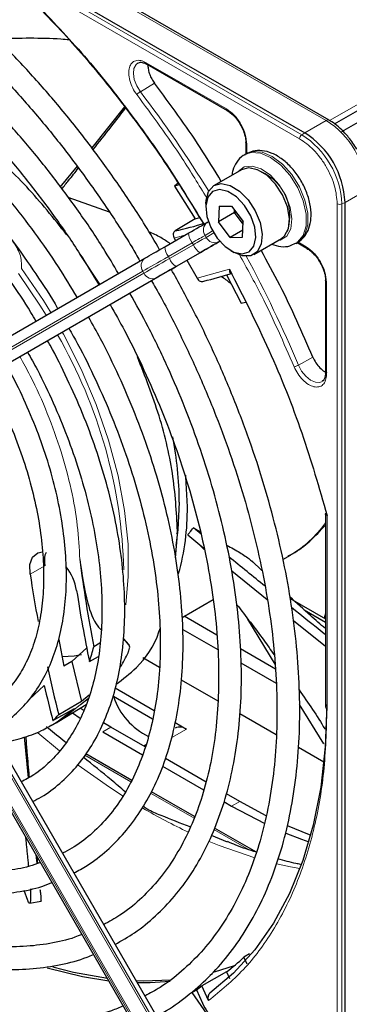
# Paper-space layout 'Blatt2' of a CAD drawing. Header units: millimetres. Extents: x 5 to 418, y 2 to 292.
# Tile 57 of 104: x 98.33 to 103.16, y 218.67 to 233.11. Entities that reach past the tile are written whole.
import ezdxf

# ---------------------------------------------------------------- set-up
doc = ezdxf.new("R2010")
doc.units = ezdxf.units.MM

psp = doc.layouts.new('Blatt2')

# ---------------------------------------------------------------- linework, layer by layer
at = {"color": 7, "linetype": 'Continuous', "lineweight": 18}
for p, q in [((102.432, 231.362), (89.457, 238.853)), ((102.464, 231.422), (89.489, 238.912)), ((98.632, 234.05), (102.821, 231.632)), ((102.871, 231.629), (104.631, 232.645)), ((100.186, 232.478), (101.36, 231.8)), ((100.307, 232.176), (100.099, 232.053)), ((102.821, 231.632), (102.507, 231.451)), ((102.507, 231.451), (102.464, 231.422)), ((101.658, 231.282), (101.658, 231.141)), ((103.097, 230.43), (103.41, 230.611)), ((103.05, 230.408), (103.097, 230.43)), ((102.982, 215.426), (102.982, 230.409)), ((103.05, 215.424), (103.05, 230.408)), ((101.158, 230.01), (101.047, 229.946)), ((100.748, 229.947), (100.595, 229.906)), ((101.047, 229.946), (101.063, 229.917)), ((101.063, 229.917), (101.175, 229.982)), ((101.263, 229.86), (101.244, 229.849)), ((102.404, 229.849), (102.526, 229.779)), ((100.86, 229.838), (100.509, 229.636)), ((100.526, 229.607), (100.876, 229.809)), ((100.876, 229.809), (100.86, 229.838)), ((100.509, 229.636), (100.526, 229.607)), ((100.973, 229.692), (100.623, 229.49)), ((100.135, 229.42), (96.139, 227.112)), ((100.152, 229.391), (100.135, 229.42)), ((100.93, 229.316), (101.404, 229.449)), ((96.156, 227.083), (100.152, 229.391)), ((100.333, 229.323), (96.337, 227.015)), ((102.825, 229.262), (102.825, 227.906)), ((102.414, 228.044), (102.625, 228.162)), ((102.833, 225.84), (102.833, 223.003)), ((100.622, 225.58), (100.645, 225.572)), ((96.337, 225.241), (100.333, 218.319)), ((100.357, 218.333), (96.36, 225.255)), ((96.139, 225.127), (100.135, 218.205)), ((100.152, 218.215), (96.156, 225.137)), ((98.7, 225.101), (98.484, 224.98)), ((98.473, 223.14), (98.692, 223.347)), ((98.598, 222.65), (98.917, 222.387)), ((99.668, 222.734), (99.551, 222.666)), ((100.776, 222.707), (100.558, 222.581)), ((99.286, 222.324), (99.961, 221.935)), ((100.25, 221.768), (100.885, 221.401)), ((101.554, 221.645), (101.436, 221.577)), ((101.176, 221.233), (101.681, 220.941))]:
    psp.add_line(p, q, dxfattribs=at)
at = {"color": 7, "linetype": 'Continuous', "lineweight": 25}
for p, q in [((89.532, 238.941), (102.507, 231.451)), ((102.863, 231.636), (98.674, 234.054)), ((105.913, 233.121), (103.044, 231.465)), ((102.944, 231.58), (105.42, 233.01)), ((100.196, 232.455), (101.37, 231.777)), ((99.867, 231.832), (99.389, 231.228)), ((101.644, 231.303), (101.644, 231.138)), ((101.65, 231.142), (101.627, 231.128)), ((99.172, 230.962), (98.921, 230.654)), ((101.581, 230.909), (101.18, 230.678)), ((101.685, 230.936), (101.581, 230.909)), ((100.655, 230.709), (100.601, 230.669)), ((100.669, 230.686), (100.601, 230.669)), ((100.601, 230.669), (100.901, 230.189)), ((99.645, 230.288), (99.044, 230.502)), ((103.097, 215.447), (103.097, 230.43)), ((101.059, 230.411), (101.059, 230.356)), ((101.253, 230.372), (101.243, 230.143)), ((101.253, 230.372), (101.435, 230.374)), ((101.435, 230.374), (101.606, 230.147)), ((101.478, 230.279), (101.48, 230.315)), ((101.478, 230.279), (101.503, 230.284)), ((100.901, 230.189), (100.61, 230.012)), ((100.901, 230.189), (100.968, 230.206)), ((101.078, 230.137), (101.097, 230.148)), ((101.478, 230.279), (101.243, 230.143)), ((101.414, 229.916), (101.243, 230.143)), ((101.605, 230.112), (101.478, 230.279)), ((101.596, 229.918), (101.606, 230.147)), ((101.601, 230.024), (101.414, 229.916)), ((100.456, 229.778), (100.807, 229.981)), ((100.595, 229.906), (100.615, 229.87)), ((101.414, 229.916), (101.596, 229.918)), ((101.763, 229.667), (102.164, 229.899)), ((101.424, 229.723), (101.471, 229.696)), ((102.377, 229.829), (102.4, 229.843)), ((102.394, 229.839), (102.537, 229.756)), ((96.17, 227.303), (100.167, 229.611)), ((99.504, 229.229), (99.218, 229.666)), ((100.628, 229.493), (100.978, 229.695)), ((100.78, 229.58), (100.93, 229.316)), ((96.36, 227.028), (100.357, 229.336)), ((101.363, 229.368), (101.577, 228.95)), ((102.81, 229.282), (102.81, 227.926)), ((101.577, 228.95), (101.639, 228.967)), ((102.809, 227.927), (102.809, 227.915)), ((102.809, 225.874), (102.809, 223.037)), ((100.615, 225.22), (100.645, 225.559)), ((100.793, 225.554), (101.031, 225.359)), ((100.877, 225.657), (100.981, 225.599)), ((100.988, 225.566), (100.877, 225.657)), ((101.035, 225.338), (100.971, 225.405)), ((100.412, 218.365), (96.415, 225.287)), ((102.186, 225.195), (102.296, 225.259)), ((96.115, 225.114), (100.112, 218.191)), ((101.878, 225.032), (101.731, 225.172)), ((101.438, 225.029), (101.957, 224.608)), ((100.71, 224.343), (101.164, 224.605)), ((102.292, 224.621), (102.809, 224.323)), ((101.218, 224.084), (100.74, 224.36)), ((102.499, 224.454), (102.809, 224.275)), ((102.809, 224.402), (102.789, 224.334)), ((102.073, 223.657), (101.673, 224.318)), ((102.342, 224.298), (102.809, 223.924)), ((100.378, 224.151), (100.387, 224.157)), ((100.719, 224.169), (101.234, 223.871)), ((98.904, 224.021), (98.977, 223.631)), ((99.508, 223.965), (99.418, 223.911)), ((99.85, 224.037), (99.931, 223.947)), ((99.933, 223.939), (99.85, 224.034)), ((99.098, 223.698), (99.317, 223.897)), ((102.079, 223.587), (101.568, 223.882)), ((99.098, 223.698), (98.977, 223.631)), ((99.098, 223.698), (99.238, 223.112)), ((99.353, 223.698), (99.488, 223.772)), ((100.134, 223.757), (100.381, 223.615)), ((101.573, 223.676), (102.087, 223.379)), ((100.699, 223.431), (101.233, 223.123)), ((99.729, 223.311), (100.302, 222.98)), ((99.238, 223.112), (98.903, 222.917)), ((98.905, 222.822), (99.306, 223.065)), ((99.222, 223.068), (99.335, 223.154)), ((99.351, 223.202), (99.238, 223.112)), ((99.708, 223.187), (100.279, 222.857)), ((102.788, 222.49), (102.431, 223.068)), ((98.819, 222.83), (99.133, 223.01)), ((99.105, 222.943), (99.219, 222.868)), ((99.277, 222.975), (99.22, 223.012)), ((101.556, 222.937), (102.089, 222.629)), ((98.804, 222.763), (98.874, 222.803)), ((98.874, 222.803), (98.905, 222.822)), ((99.668, 222.734), (99.559, 222.798)), ((100.607, 222.804), (100.776, 222.707)), ((98.804, 222.763), (98.752, 222.734)), ((99.551, 222.666), (100.133, 222.329)), ((100.17, 222.444), (99.668, 222.734)), ((98.461, 221.993), (98.404, 222.591)), ((99.012, 222.51), (98.993, 222.52)), ((99.972, 221.955), (99.3, 222.343)), ((100.179, 222.475), (100.148, 222.457)), ((102.414, 222.442), (102.787, 222.226)), ((101.062, 221.929), (100.466, 222.274)), ((100.425, 222.161), (101.026, 221.814)), ((100.894, 221.423), (100.261, 221.788)), ((101.322, 221.643), (101.436, 221.577)), ((101.554, 221.645), (101.359, 221.758)), ((101.944, 221.435), (101.554, 221.645)), ((101.436, 221.577), (101.923, 221.32)), ((101.799, 220.901), (101.185, 221.255)), ((101.375, 221.05), (101.139, 221.148)), ((98.596, 220.736), (98.586, 220.834)), ((98.451, 220.194), (98.396, 220.342)), ((98.477, 220.152), (98.648, 220.185)), ((101.698, 219.409), (101.617, 219.361)), ((101.663, 219.257), (101.617, 219.361)), ((101.474, 219.237), (101.182, 219.141)), ((101.36, 219.148), (101.002, 218.941)), ((101.123, 219.101), (101.154, 219.119)), ((101.36, 219.148), (101.405, 219.047)), ((100.854, 218.845), (100.937, 218.89)), ((100.921, 218.883), (101.008, 218.688)), ((101.098, 218.726), (101.002, 218.941)), ((100.854, 218.845), (101.074, 218.525))]:
    psp.add_line(p, q, dxfattribs=at)
at = {"color": 7, "linetype": 'Continuous', "lineweight": 18, "flags": 128}
for points in [[(100.099, 232.053), (100.046, 232.138), (100.011, 232.23), (99.997, 232.318), (100.006, 232.395), (100.036, 232.451), (100.069, 232.475)], [(101.63, 231.13), (101.72, 231.16), (101.858, 231.151), (102.007, 231.088), (102.156, 230.976), (102.292, 230.824), (102.405, 230.644), (102.486, 230.45), (102.527, 230.259), (102.526, 230.086), (102.484, 229.944), (102.402, 229.845), (102.374, 229.827)], [(102.4, 229.843), (102.425, 229.859), (102.507, 229.958), (102.55, 230.1), (102.551, 230.273), (102.509, 230.464), (102.429, 230.657), (102.316, 230.837), (102.179, 230.99), (102.03, 231.102), (101.881, 231.165), (101.744, 231.174), (101.65, 231.142)], [(102.117, 229.872), (102.149, 229.878), (102.244, 229.936), (102.302, 230.043), (102.32, 230.188), (102.294, 230.356), (102.228, 230.53), (102.128, 230.693), (102.004, 230.828), (101.87, 230.921), (101.738, 230.963), (101.622, 230.949), (101.534, 230.882)], [(101.047, 229.946), (101.029, 229.936), (101.01, 229.925), (100.988, 229.912), (100.965, 229.899), (100.94, 229.885), (100.914, 229.87), (100.887, 229.854), (100.86, 229.838)], [(100.876, 229.809), (100.904, 229.825), (100.931, 229.841), (100.957, 229.856), (100.982, 229.87), (101.005, 229.884), (101.026, 229.896), (101.046, 229.907), (101.063, 229.917)], [(100.509, 229.636), (100.454, 229.604), (100.4, 229.573), (100.348, 229.543), (100.299, 229.514), (100.253, 229.488), (100.21, 229.463), (100.17, 229.44), (100.135, 229.42)], [(100.152, 229.391), (100.187, 229.411), (100.226, 229.434), (100.269, 229.459), (100.316, 229.486), (100.365, 229.514), (100.417, 229.544), (100.471, 229.575), (100.526, 229.607)], [(98.789, 228.816), (98.682, 228.99), (98.36, 229.461)], [(98.315, 229.387), (98.629, 228.922), (98.719, 228.775)], [(99.885, 224.526), (99.923, 224.946), (99.919, 225.418), (99.868, 225.911), (99.773, 226.422), (99.633, 226.942), (99.452, 227.466), (99.231, 227.986), (98.973, 228.496), (98.956, 228.527)], [(102.764, 227.805), (102.728, 227.79), (102.663, 227.792), (102.593, 227.822), (102.523, 227.879), (102.461, 227.955), (102.414, 228.044)], [(98.905, 222.822), (98.97, 222.863), (99.222, 223.068)], [(99.133, 223.01), (98.883, 222.811), (98.804, 222.763)], [(99.19, 222.178), (99.645, 221.855), (99.846, 221.725)], [(101.106, 221.06), (101.253, 221), (101.778, 220.817)], [(102.093, 220.732), (102.298, 220.687), (102.436, 220.661)]]:
    psp.add_lwpolyline(points, dxfattribs=at)
at = {"color": 7, "linetype": 'Continuous', "lineweight": 25, "flags": 128}
for points in [[(102.863, 231.636), (102.863, 231.636), (102.864, 231.635)], [(102.164, 229.899), (102.212, 229.937), (102.27, 230.046), (102.284, 230.194), (102.254, 230.364), (102.182, 230.539), (102.077, 230.699), (101.95, 230.827), (101.814, 230.909), (101.685, 230.936)], [(101.059, 230.411), (101.061, 230.46), (101.098, 230.59), (101.175, 230.675), (101.284, 230.705)], [(101.258, 230.617), (101.157, 230.587), (101.088, 230.504), (101.06, 230.378), (101.075, 230.223), (101.133, 230.059), (101.226, 229.906), (101.342, 229.781), (101.469, 229.701), (101.59, 229.674), (101.692, 229.703), (101.761, 229.786), (101.789, 229.913), (101.774, 230.067), (101.716, 230.231), (101.623, 230.384), (101.506, 230.509), (101.38, 230.59), (101.258, 230.617)], [(101.284, 230.705), (101.414, 230.677), (101.549, 230.595), (101.677, 230.467), (101.782, 230.307), (101.853, 230.133), (101.883, 229.962), (101.869, 229.815), (101.811, 229.706), (101.717, 229.648), (101.596, 229.646), (101.471, 229.696)], [(100.807, 229.981), (100.847, 230.004), (100.886, 230.027), (100.923, 230.048), (100.959, 230.069), (100.993, 230.088), (101.024, 230.106), (101.052, 230.123), (101.078, 230.137)], [(101.244, 229.849), (101.219, 229.834), (101.191, 229.818), (101.16, 229.8), (101.126, 229.78), (101.09, 229.76), (101.053, 229.738), (101.014, 229.715), (100.973, 229.692)], [(100.978, 229.695), (101.021, 229.72), (101.063, 229.744), (101.103, 229.767), (101.141, 229.789), (101.177, 229.81), (101.211, 229.829), (101.241, 229.847), (101.268, 229.862)], [(100.167, 229.611), (100.194, 229.627), (100.224, 229.644), (100.257, 229.664), (100.293, 229.684), (100.331, 229.706), (100.372, 229.73), (100.413, 229.754), (100.456, 229.778)], [(100.623, 229.49), (100.58, 229.465), (100.538, 229.441), (100.498, 229.418), (100.46, 229.396), (100.424, 229.375), (100.391, 229.356), (100.36, 229.338), (100.333, 229.323)], [(100.357, 229.336), (100.382, 229.351), (100.41, 229.367), (100.442, 229.385), (100.475, 229.405), (100.511, 229.425), (100.549, 229.447), (100.588, 229.469), (100.628, 229.493)], [(100.788, 225.967), (100.767, 226.405), (100.765, 226.43)], [(100.67, 226.035), (100.649, 225.628), (100.617, 225.398)], [(98.484, 224.98), (98.483, 225.12), (98.522, 225.229), (98.598, 225.293), (98.665, 225.307)], [(99.931, 223.947), (99.931, 223.946), (99.931, 223.945), (99.931, 223.944), (99.932, 223.943), (99.932, 223.942), (99.932, 223.941), (99.932, 223.94), (99.933, 223.939)], [(99.238, 223.793), (99.131, 223.777), (98.956, 223.764)], [(102.828, 223.068), (102.806, 222.448), (102.74, 221.856), (102.631, 221.299), (102.478, 220.778), (102.284, 220.297), (102.049, 219.86), (101.775, 219.468), (101.464, 219.126), (101.117, 218.835)], [(102.593, 221.152), (102.577, 221.158), (102.256, 221.289)], [(102.228, 221.182), (102.459, 221.09), (102.565, 221.052)], [(99.638, 219.012), (99.251, 219.072), (98.734, 219.199)], [(99.617, 219.047), (99.12, 219.136), (98.818, 219.214)], [(100.545, 219.026), (100.147, 219.01), (100.037, 219.013)], [(100.537, 219.003), (100.242, 218.984), (100.054, 218.984)]]:
    psp.add_lwpolyline(points, dxfattribs=at)
at = {"color": 7, "linetype": 'Continuous', "lineweight": 18}
for centre, radius, start, end in [((85.439, 220.93), 18.402, 31.6747, 37.1862), ((102.845, 231.598), 0.0419, 65.6929, 125.6176), ((102.131, 230.553), 1.281, 2.6055, 57.3945), ((102.51, 231.359), 0.0777, 125.6892, 177.1989), ((101.779, 230.35), 1.272, 2.6055, 57.3945), ((101.565, 230.226), 0.724, 342.0912, 77.9035), ((103.018, 230.478), 0.0777, 242.8052, 294.3071), ((101.16, 230.026), 0.138, 126.3512, 215.1851), ((101.05, 229.99), 0.244, 182.2032, 218.6037), ((101.189, 229.975), 0.138, 204.8163, 293.6431), ((100.7, 229.788), 0.244, 182.2032, 218.6037), ((101.103, 229.898), 0.244, 201.4008, 237.7898), ((100.249, 229.5), 0.138, 126.3512, 215.1851), ((100.753, 229.696), 0.244, 201.4008, 237.7898), ((85.451, 220.908), 18.403, 22.8139, 28.326), ((100.278, 229.449), 0.138, 204.8163, 293.6431), ((92.579, 224.851), 7.28, 1.4856, 29.9612), ((101.467, 226.678), 1.644, 300.2902, 324.7213), ((102.849, 223.041), 0.0404, 184.4337, 246.8865), ((104.471, 228.94), 8.57, 239.5948, 244.6611)]:
    psp.add_arc(centre, radius, start, end, dxfattribs=at)
at = {"color": 7, "linetype": 'Continuous', "lineweight": 25}
for centre, radius, start, end in [((101.817, 230.372), 1.281, 2.6055, 57.3945), ((99.386, 235.55), 5.672, 282.4627, 286.9624), ((99.666, 235.056), 5.938, 283.2527, 287.311), ((95.534, 225.997), 5.136, 0.4223, 11.1611), ((97.327, 225.923), 3.461, 344.301, 0.7201), ((98.374, 224.599), 0.804, 9.9041, 37.4486), ((118.17, 227.562), 19.105, 187.1164, 191.0187), ((119.107, 228.118), 20.86, 188.6514, 190.5945), ((118.853, 227.737), 19.914, 188.6632, 191.704), ((96.556, 224.667), 2.96, 340.8859, 345.2002), ((97.835, 224.809), 2.305, 328.7672, 334.9752), ((121.119, 228.525), 22.913, 192.3659, 194.1682), ((121.534, 228.675), 23.456, 193.1298, 194.4307), ((99.208, 222.994), 0.536, 20.4168, 21.2065), ((100.637, 223.479), 0.974, 197.882, 244.4873), ((97.551, 224.148), 1.828, 313.8833, 317.6706), ((100.678, 222.569), 0.168, 54.5328, 114.1568), ((99.414, 221.766), 3.262, 306.6109, 312.4842), ((99.097, 221.515), 3.202, 304.724, 306.5029)]:
    psp.add_arc(centre, radius, start, end, dxfattribs=at)
for points, knots in [([(100.544, 237.164), (100.798, 236.988), (101.308, 236.633), (102.059, 235.987), (102.789, 235.264), (103.485, 234.468), (104.14, 233.616), (104.533, 233.009), (104.729, 232.707)], [0, 0, 0, 0, 0.16549, 0.332238, 0.5, 0.66775, 0.834504, 1, 1, 1, 1]), ([(100.382, 229.736), (100.312, 229.855), (100.123, 230.178), (99.786, 230.686), (99.376, 231.256), (98.945, 231.801), (98.495, 232.319), (98.03, 232.807), (97.552, 233.261), (97.062, 233.681), (96.565, 234.062), (96.062, 234.404), (95.557, 234.703), (95.051, 234.959), (94.548, 235.169), (94.05, 235.333), (93.561, 235.45), (93.083, 235.518), (92.618, 235.536), (92.171, 235.506), (91.743, 235.428), (91.338, 235.299), (91.022, 235.162), (90.851, 235.052), (90.797, 235.018)], [0, 0, 0, 0, 0.0278357, 0.0754043, 0.1229765, 0.1705551, 0.2181426, 0.2657419, 0.3133555, 0.3609855, 0.4086337, 0.4563008, 0.5039862, 0.5516866, 0.5993949, 0.6470941, 0.6947631, 0.7423727, 0.7898868, 0.8372681, 0.8844871, 0.931535, 0.9784341, 1, 1, 1, 1]), ([(90.964, 234.729), (91.011, 234.76), (91.169, 234.863), (91.464, 234.99), (91.847, 235.11), (92.254, 235.18), (92.679, 235.203), (93.122, 235.178), (93.578, 235.106), (94.046, 234.987), (94.524, 234.821), (95.007, 234.611), (95.495, 234.355), (95.984, 234.057), (96.471, 233.717), (96.954, 233.338), (97.429, 232.921), (97.895, 232.469), (98.347, 231.985), (98.784, 231.471), (99.203, 230.93), (99.601, 230.364), (99.898, 229.909), (100.054, 229.639), (100.094, 229.569)], [0, 0, 0, 0, 0.02099, 0.069851, 0.118688, 0.167389, 0.215899, 0.264215, 0.312366, 0.360395, 0.408346, 0.456251, 0.504137, 0.552018, 0.599903, 0.6478, 0.695711, 0.743637, 0.791578, 0.839533, 0.887498, 0.935471, 0.983451, 1, 1, 1, 1]), ([(99.778, 229.387), (99.706, 229.51), (99.521, 229.822), (99.195, 230.305), (98.807, 230.832), (98.398, 231.334), (97.972, 231.808), (97.531, 232.25), (97.078, 232.658), (96.616, 233.029), (96.147, 233.36), (95.674, 233.651), (95.2, 233.898), (94.729, 234.1), (94.263, 234.255), (93.805, 234.363), (93.358, 234.422), (92.925, 234.432), (92.51, 234.392), (92.114, 234.305), (91.745, 234.165), (91.506, 234.053), (91.399, 233.977), (91.398, 233.977)], [0, 0, 0, 0, 0.032875, 0.083822, 0.134775, 0.185738, 0.236713, 0.287705, 0.338718, 0.389753, 0.440814, 0.491899, 0.543005, 0.594125, 0.645237, 0.696311, 0.747305, 0.798171, 0.848856, 0.899324, 0.949573, 0.99965, 1, 1, 1, 1]), ([(91.568, 233.682), (91.624, 233.719), (91.784, 233.821), (92.075, 233.94), (92.436, 234.041), (92.82, 234.092), (93.222, 234.096), (93.64, 234.052), (94.071, 233.962), (94.512, 233.824), (94.961, 233.641), (95.414, 233.414), (95.87, 233.143), (96.324, 232.83), (96.774, 232.478), (97.216, 232.088), (97.649, 231.664), (98.068, 231.207), (98.471, 230.721), (98.855, 230.209), (99.198, 229.708), (99.4, 229.372), (99.491, 229.221)], [0, 0, 0, 0, 0.02882, 0.081368, 0.133858, 0.186143, 0.238166, 0.289941, 0.341521, 0.392971, 0.444344, 0.49568, 0.547008, 0.598338, 0.649681, 0.701044, 0.752426, 0.803828, 0.855246, 0.906678, 0.95812, 1, 1, 1, 1]), ([(98.421, 233.498), (98.665, 233.245), (99.156, 232.738), (99.846, 231.889), (100.477, 231.017), (100.847, 230.409), (101.023, 230.121)], [0, 0, 0, 0, 0.255028, 0.511552, 0.768077, 1, 1, 1, 1]), ([(98.438, 233.47), (98.676, 233.223), (99.154, 232.73), (99.826, 231.906), (100.46, 231.035), (100.84, 230.417), (101.029, 230.108)], [0, 0, 0, 0, 0.25, 0.5, 0.75, 1, 1, 1, 1]), ([(99.175, 229.039), (99.085, 229.189), (98.888, 229.513), (98.556, 229.989), (98.188, 230.466), (97.801, 230.917), (97.398, 231.337), (96.982, 231.724), (96.555, 232.075), (96.122, 232.387), (95.684, 232.658), (95.246, 232.886), (94.809, 233.068), (94.378, 233.203), (93.955, 233.291), (93.545, 233.329), (93.15, 233.317), (92.773, 233.258), (92.42, 233.146), (92.164, 233.034), (92.034, 232.945), (92.005, 232.925)], [0, 0, 0, 0, 0.047335, 0.102503, 0.157679, 0.212871, 0.268083, 0.323322, 0.378591, 0.433894, 0.489232, 0.544601, 0.599988, 0.65536, 0.710671, 0.765857, 0.820841, 0.875554, 0.929964, 0.984107, 1, 1, 1, 1]), ([(92.171, 232.638), (92.251, 232.686), (92.428, 232.792), (92.731, 232.901), (93.073, 232.973), (93.435, 232.997), (93.814, 232.973), (94.207, 232.902), (94.611, 232.784), (95.023, 232.621), (95.44, 232.413), (95.859, 232.161), (96.276, 231.869), (96.689, 231.537), (97.094, 231.168), (97.488, 230.765), (97.867, 230.331), (98.23, 229.87), (98.57, 229.383), (98.79, 229.049), (98.888, 228.874), (98.888, 228.873)], [0, 0, 0, 0, 0.047732, 0.104951, 0.162001, 0.218715, 0.275061, 0.331102, 0.386935, 0.442647, 0.498302, 0.553942, 0.609585, 0.665249, 0.720938, 0.776655, 0.832397, 0.88816, 0.943939, 0.999729, 1, 1, 1, 1]), ([(99.058, 232.811), (99.017, 232.814), (98.825, 232.833), (98.481, 232.837), (98.171, 232.834), (98.016, 232.819), (98.01, 232.818)], [0, 0, 0, 0, 0.1139989, 0.5453235, 0.9831017, 1, 1, 1, 1]), ([(100.07, 232.472), (100.076, 232.476), (100.093, 232.487), (100.136, 232.482), (100.184, 232.464), (100.211, 232.445), (100.218, 232.439)], [0, 0, 0, 0, 0.190435, 0.569384, 0.881277, 1, 1, 1, 1]), ([(100.186, 232.478), (100.186, 232.473), (100.187, 232.463), (100.192, 232.456), (100.196, 232.455), (100.196, 232.455)], [0, 0, 0, 0, 0.483449, 0.966898, 1, 1, 1, 1]), ([(98.57, 228.689), (98.546, 228.732), (98.429, 228.936), (98.193, 229.284), (97.866, 229.728), (97.517, 230.145), (97.152, 230.533), (96.773, 230.888), (96.383, 231.207), (95.987, 231.487), (95.587, 231.726), (95.186, 231.92), (94.788, 232.068), (94.397, 232.169), (94.017, 232.22), (93.65, 232.222), (93.302, 232.175), (92.977, 232.076), (92.745, 231.976), (92.632, 231.895), (92.609, 231.879)], [0, 0, 0, 0, 0.015977, 0.076619, 0.137271, 0.197942, 0.258641, 0.319377, 0.380158, 0.440989, 0.501871, 0.562796, 0.623736, 0.68463, 0.74539, 0.805902, 0.866048, 0.925763, 0.985086, 1, 1, 1, 1]), ([(101.284, 230.738), (101.183, 230.904), (100.881, 231.404), (100.537, 231.867), (100.307, 232.176)], [0, 0, 0, 0, 0.333109, 1, 1, 1, 1]), ([(99.024, 229.952), (98.831, 230.195), (98.436, 230.692), (97.766, 231.296), (97.192, 231.717), (96.854, 231.862), (96.75, 231.908)], [0, 0, 0, 0, 0.27983, 0.573837, 0.867844, 1, 1, 1, 1]), ([(99.407, 231.204), (99.495, 231.314), (99.655, 231.515), (99.812, 231.72), (99.882, 231.812)], [0, 0, 0, 0, 0.551952, 1, 1, 1, 1]), ([(101.37, 231.777), (101.373, 231.776), (101.38, 231.773), (101.389, 231.777), (101.393, 231.778)], [0, 0, 0, 0, 0.482293, 1, 1, 1, 1]), ([(101.373, 231.775), (101.389, 231.764), (101.424, 231.742), (101.48, 231.689), (101.527, 231.631), (101.554, 231.587), (101.563, 231.572)], [0, 0, 0, 0, 0.244303, 0.500854, 0.825035, 1, 1, 1, 1]), ([(103.268, 231.21), (103.23, 231.269), (103.177, 231.353), (103.085, 231.459), (103.003, 231.538), (102.924, 231.601), (102.876, 231.626), (102.862, 231.633)], [0, 0, 0, 0, 0.335683, 0.470249, 0.69001, 0.912206, 1, 1, 1, 1]), ([(101.563, 231.572), (101.584, 231.53), (101.614, 231.471), (101.636, 231.386), (101.645, 231.334), (101.643, 231.304), (101.642, 231.295)], [0, 0, 0, 0, 0.440805, 0.613959, 0.88685, 1, 1, 1, 1]), ([(101.644, 231.303), (101.644, 231.306), (101.645, 231.313), (101.653, 231.319), (101.657, 231.322)], [0, 0, 0, 0, 0.482332, 1, 1, 1, 1]), ([(102.396, 229.846), (102.407, 229.85), (102.46, 229.873), (102.527, 229.956), (102.586, 230.083), (102.606, 230.236), (102.589, 230.41), (102.533, 230.594), (102.442, 230.773), (102.324, 230.934), (102.183, 231.065), (102.034, 231.154), (101.887, 231.194), (101.754, 231.191), (101.683, 231.154), (101.651, 231.138)], [0, 0, 0, 0, 0.020926, 0.097604, 0.173528, 0.254016, 0.339975, 0.427864, 0.515563, 0.603442, 0.692189, 0.782724, 0.863809, 0.939448, 1, 1, 1, 1]), ([(101.633, 231.127), (101.624, 231.123), (101.573, 231.103), (101.507, 231.023), (101.452, 230.923), (101.444, 230.852), (101.441, 230.828)], [0, 0, 0, 0, 0.077899, 0.451637, 0.81994, 1, 1, 1, 1]), ([(98.951, 230.629), (98.983, 230.669), (99.065, 230.77), (99.146, 230.873), (99.194, 230.934)], [0, 0, 0, 0, 0.402502, 1, 1, 1, 1]), ([(100.536, 229.824), (100.491, 229.855), (100.395, 229.92), (100.284, 229.972), (100.225, 230)], [0, 0, 0, 0, 0.462677, 1, 1, 1, 1]), ([(100.61, 230.012), (100.603, 230.007), (100.589, 229.995), (100.58, 229.967), (100.581, 229.936), (100.591, 229.916), (100.595, 229.906)], [0, 0, 0, 0, 0.2437013, 0.4950292, 0.7494664, 1, 1, 1, 1]), ([(102.625, 228.162), (102.472, 228.515), (102.243, 229.045), (101.961, 229.557), (101.868, 229.727)], [0, 0, 0, 0, 0.666792, 1, 1, 1, 1]), ([(102.02, 229.815), (102.065, 229.802), (102.155, 229.774), (102.278, 229.781), (102.343, 229.816), (102.37, 229.831)], [0, 0, 0, 0, 0.375834, 0.748477, 1, 1, 1, 1]), ([(102.537, 229.756), (102.54, 229.755), (102.547, 229.752), (102.555, 229.756), (102.56, 229.758)], [0, 0, 0, 0, 0.482292, 1, 1, 1, 1]), ([(102.539, 229.754), (102.556, 229.743), (102.591, 229.721), (102.647, 229.668), (102.694, 229.61), (102.72, 229.567), (102.73, 229.551)], [0, 0, 0, 0, 0.244302, 0.500853, 0.825035, 1, 1, 1, 1]), ([(100.333, 218.501), (100.351, 218.51), (100.496, 218.579), (100.741, 218.753), (101.063, 219.022), (101.353, 219.338), (101.612, 219.695), (101.837, 220.09), (102.029, 220.523), (102.185, 220.992), (102.304, 221.492), (102.386, 222.022), (102.431, 222.579), (102.438, 223.158), (102.407, 223.758), (102.339, 224.374), (102.234, 225.004), (102.092, 225.643), (101.915, 226.289), (101.703, 226.937), (101.458, 227.584), (101.181, 228.227), (100.881, 228.851), (100.659, 229.253), (100.552, 229.449)], [0, 0, 0, 0, 0.007022, 0.053817, 0.1006, 0.147436, 0.194392, 0.241503, 0.288773, 0.336184, 0.383702, 0.431293, 0.478928, 0.526583, 0.57424, 0.62189, 0.669527, 0.71715, 0.764759, 0.812355, 0.859941, 0.907518, 0.955089, 1, 1, 1, 1]), ([(101.404, 229.449), (101.404, 229.439), (101.403, 229.422), (101.41, 229.403), (101.418, 229.391), (101.428, 229.389), (101.432, 229.388)], [0, 0, 0, 0, 0.336126, 0.560864, 0.79606, 1, 1, 1, 1]), ([(101.404, 229.449), (101.603, 229.054), (102.002, 228.266), (102.484, 227.049), (102.717, 226.243), (102.833, 225.84)], [0, 0, 0, 0, 0.333212, 0.666777, 1, 1, 1, 1]), ([(102.73, 229.551), (102.751, 229.509), (102.781, 229.45), (102.803, 229.366), (102.811, 229.313), (102.809, 229.283), (102.809, 229.274)], [0, 0, 0, 0, 0.440805, 0.61396, 0.88685, 1, 1, 1, 1]), ([(100.262, 229.281), (100.282, 229.246), (100.421, 229.01), (100.65, 228.56), (100.947, 227.935), (101.211, 227.302), (101.444, 226.667), (101.643, 226.032), (101.807, 225.402), (101.936, 224.78), (102.03, 224.17), (102.086, 223.575), (102.106, 223), (102.09, 222.446), (102.037, 221.918), (101.948, 221.418), (101.824, 220.949), (101.665, 220.513), (101.473, 220.114), (101.248, 219.752), (100.993, 219.429), (100.706, 219.15), (100.43, 218.935), (100.24, 218.833), (100.165, 218.792)], [0, 0, 0, 0, 0.008469, 0.056451, 0.10443, 0.152403, 0.200367, 0.248319, 0.296256, 0.344176, 0.392077, 0.439959, 0.487821, 0.535666, 0.5835, 0.631333, 0.679178, 0.72706, 0.775013, 0.82308, 0.871307, 0.919731, 0.968362, 1, 1, 1, 1]), ([(100.93, 229.316), (100.936, 229.307), (100.948, 229.289), (100.974, 229.272), (101.002, 229.266), (101.019, 229.273), (101.027, 229.276)], [0, 0, 0, 0, 0.2504937, 0.503104, 0.7541152, 1, 1, 1, 1]), ([(101.434, 229.23), (101.392, 229.265), (101.344, 229.305), (101.287, 229.341), (101.28, 229.345)], [0, 0, 0, 0, 0.887552, 1, 1, 1, 1]), ([(102.811, 229.282), (102.811, 229.285), (102.812, 229.293), (102.819, 229.298), (102.823, 229.301)], [0, 0, 0, 0, 0.482335, 1, 1, 1, 1]), ([(99.728, 219.548), (99.825, 219.603), (100.036, 219.722), (100.325, 219.96), (100.603, 220.248), (100.848, 220.578), (101.06, 220.948), (101.237, 221.355), (101.38, 221.796), (101.485, 222.27), (101.553, 222.773), (101.584, 223.301), (101.576, 223.851), (101.531, 224.419), (101.449, 225.003), (101.33, 225.597), (101.175, 226.199), (100.985, 226.805), (100.761, 227.41), (100.505, 228.012), (100.235, 228.577), (100.037, 228.935), (99.946, 229.099)], [0, 0, 0, 0, 0.042839, 0.092827, 0.142855, 0.193022, 0.243385, 0.293956, 0.34471, 0.395602, 0.446585, 0.497618, 0.548672, 0.599723, 0.650761, 0.701782, 0.752784, 0.803769, 0.85474, 0.905699, 0.956649, 1, 1, 1, 1]), ([(99.656, 228.932), (99.728, 228.805), (99.905, 228.489), (100.157, 227.971), (100.413, 227.383), (100.637, 226.791), (100.827, 226.199), (100.984, 225.611), (101.105, 225.031), (101.191, 224.464), (101.239, 223.912), (101.252, 223.379), (101.227, 222.87), (101.167, 222.387), (101.071, 221.933), (100.94, 221.512), (100.775, 221.125), (100.578, 220.776), (100.349, 220.465), (100.09, 220.196), (99.828, 219.984), (99.641, 219.882), (99.561, 219.838)], [0, 0, 0, 0, 0.034582, 0.08603, 0.137472, 0.188902, 0.240318, 0.291715, 0.343089, 0.394438, 0.445761, 0.497058, 0.548333, 0.599597, 0.650862, 0.702153, 0.753511, 0.80499, 0.856655, 0.908569, 0.96076, 1, 1, 1, 1]), ([(99.123, 220.597), (99.189, 220.632), (99.362, 220.723), (99.612, 220.921), (99.872, 221.183), (100.1, 221.488), (100.295, 221.832), (100.456, 222.214), (100.58, 222.629), (100.668, 223.076), (100.718, 223.551), (100.731, 224.05), (100.705, 224.568), (100.642, 225.104), (100.541, 225.651), (100.405, 226.207), (100.233, 226.767), (100.028, 227.327), (99.789, 227.883), (99.56, 228.359), (99.4, 228.643), (99.341, 228.749)], [0, 0, 0, 0, 0.033446, 0.087411, 0.141399, 0.195552, 0.249964, 0.304656, 0.359593, 0.414709, 0.469936, 0.525219, 0.580517, 0.635803, 0.691067, 0.746307, 0.801523, 0.856719, 0.911899, 0.967067, 1, 1, 1, 1]), ([(99.052, 228.583), (99.095, 228.507), (99.238, 228.258), (99.45, 227.822), (99.687, 227.28), (99.892, 226.735), (100.063, 226.19), (100.2, 225.65), (100.302, 225.119), (100.367, 224.601), (100.396, 224.102), (100.388, 223.623), (100.345, 223.17), (100.265, 222.746), (100.151, 222.353), (100.003, 221.995), (99.823, 221.674), (99.612, 221.392), (99.37, 221.152), (99.151, 220.982), (99.003, 220.91), (98.956, 220.886)], [0, 0, 0, 0, 0.024429, 0.080222, 0.136006, 0.191775, 0.247522, 0.303242, 0.358931, 0.414583, 0.470198, 0.525779, 0.581336, 0.636887, 0.69246, 0.748108, 0.803911, 0.859965, 0.916367, 0.973159, 1, 1, 1, 1]), ([(98.518, 221.644), (98.563, 221.666), (98.708, 221.737), (98.924, 221.904), (99.163, 222.143), (99.37, 222.424), (99.543, 222.744), (99.682, 223.101), (99.784, 223.49), (99.849, 223.91), (99.876, 224.356), (99.865, 224.824), (99.816, 225.309), (99.73, 225.807), (99.607, 226.313), (99.449, 226.824), (99.259, 227.335), (99.033, 227.839), (98.858, 228.196), (98.751, 228.379), (98.738, 228.401)], [0, 0, 0, 0, 0.0268366, 0.0859141, 0.1449946, 0.2042876, 0.2639442, 0.3239977, 0.3843874, 0.4450095, 0.5057625, 0.566569, 0.6273717, 0.6881474, 0.7488888, 0.8095963, 0.8702747, 0.9309311, 0.9915736, 1, 1, 1, 1]), ([(98.447, 228.234), (98.496, 228.147), (98.633, 227.904), (98.829, 227.489), (99.033, 226.996), (99.204, 226.501), (99.342, 226.009), (99.444, 225.525), (99.511, 225.053), (99.541, 224.599), (99.535, 224.166), (99.493, 223.758), (99.415, 223.38), (99.304, 223.034), (99.16, 222.725), (98.984, 222.452), (98.777, 222.221), (98.568, 222.044), (98.415, 221.965), (98.352, 221.932)], [0, 0, 0, 0, 0.0336021, 0.0950599, 0.1565013, 0.2179166, 0.2792963, 0.3406313, 0.4019146, 0.4631423, 0.5243175, 0.5854552, 0.6465839, 0.7077513, 0.7690512, 0.8306216, 0.892629, 0.9552057, 1, 1, 1, 1]), ([(100.645, 225.559), (100.631, 225.838), (100.604, 226.394), (100.401, 227.286), (100.169, 227.876), (100.056, 228.165)], [0, 0, 0, 0, 0.33835, 0.6767, 1, 1, 1, 1]), ([(102.625, 228.162), (102.639, 228.133), (102.667, 228.075), (102.728, 228.002), (102.784, 227.953), (102.818, 227.941), (102.829, 227.936)], [0, 0, 0, 0, 0.285714, 0.571429, 0.857143, 1, 1, 1, 1]), ([(97.914, 222.691), (97.949, 222.707), (98.074, 222.764), (98.262, 222.911), (98.475, 223.128), (98.654, 223.387), (98.8, 223.684), (98.91, 224.016), (98.984, 224.381), (99.019, 224.772), (99.016, 225.187), (98.975, 225.619), (98.897, 226.065), (98.782, 226.518), (98.632, 226.975), (98.448, 227.428), (98.28, 227.789), (98.165, 227.992), (98.132, 228.051)], [0, 0, 0, 0, 0.025432, 0.09144, 0.157422, 0.22372, 0.290583, 0.358045, 0.425981, 0.494211, 0.562575, 0.63096, 0.699308, 0.767604, 0.835849, 0.904052, 0.972225, 1, 1, 1, 1]), ([(97.845, 227.886), (97.854, 227.87), (97.944, 227.715), (98.09, 227.41), (98.276, 226.975), (98.428, 226.537), (98.547, 226.102), (98.63, 225.676), (98.677, 225.264), (98.688, 224.872), (98.663, 224.504), (98.603, 224.164), (98.509, 223.857), (98.383, 223.585), (98.227, 223.351), (98.039, 223.159), (97.879, 223.035), (97.772, 222.99), (97.747, 222.979)], [0, 0, 0, 0, 0.007987, 0.077271, 0.146533, 0.215753, 0.284916, 0.354005, 0.423006, 0.491916, 0.560748, 0.629544, 0.698364, 0.767357, 0.836765, 0.906897, 0.977993, 1, 1, 1, 1]), ([(102.809, 227.915), (102.809, 227.906), (102.808, 227.878), (102.796, 227.843), (102.781, 227.816), (102.767, 227.81), (102.762, 227.808)], [0, 0, 0, 0, 0.1586956, 0.4853977, 0.8396119, 1, 1, 1, 1]), ([(102.811, 227.926), (102.811, 227.93), (102.812, 227.937), (102.819, 227.943), (102.823, 227.946)], [0, 0, 0, 0, 0.482341, 1, 1, 1, 1]), ([(102.833, 225.84), (102.828, 225.842), (102.817, 225.847), (102.81, 225.857), (102.81, 225.863), (102.81, 225.865)], [0, 0, 0, 0, 0.429004, 0.73606, 1, 1, 1, 1]), ([(102.266, 225.247), (102.287, 225.257), (102.402, 225.313), (102.591, 225.458), (102.736, 225.616), (102.809, 225.696)], [0, 0, 0, 0, 0.09994, 0.543517, 1, 1, 1, 1]), ([(100.793, 225.554), (100.804, 225.567), (100.832, 225.601), (100.859, 225.635), (100.877, 225.657)], [0, 0, 0, 0, 0.372254, 1, 1, 1, 1]), ([(101.363, 225.403), (101.397, 225.385), (101.466, 225.348), (101.557, 225.295), (101.637, 225.243), (101.703, 225.196), (101.732, 225.168), (101.745, 225.155)], [0, 0, 0, 0, 0.202793, 0.411125, 0.620498, 0.830278, 1, 1, 1, 1]), ([(98.719, 225.294), (98.712, 225.281), (98.686, 225.234), (98.694, 225.158), (98.7, 225.101)], [0, 0, 0, 0, 0.254525, 1, 1, 1, 1]), ([(101.926, 224.802), (101.838, 224.873), (101.661, 225.015), (101.485, 225.159), (101.397, 225.231)], [0, 0, 0, 0, 0.499706, 1, 1, 1, 1]), ([(99.213, 225.195), (99.244, 224.98), (99.292, 224.634), (99.415, 224.277), (99.51, 224.176), (99.528, 224.158)], [0, 0, 0, 0, 0.575964, 0.920691, 1, 1, 1, 1]), ([(98.635, 220.749), (98.582, 220.73), (98.422, 220.672), (98.131, 220.627), (97.766, 220.611), (97.384, 220.645), (96.988, 220.725), (96.583, 220.852), (96.177, 221.022), (95.888, 221.171), (95.666, 221.298), (95.436, 221.437), (95.084, 221.676), (94.67, 222), (94.263, 222.362), (93.866, 222.758), (93.484, 223.186), (93.117, 223.642), (92.773, 224.124), (92.529, 224.491), (92.41, 224.699), (92.39, 224.735)], [0, 0, 0, 0, 0.031219, 0.093709, 0.155812, 0.217519, 0.278913, 0.340099, 0.401169, 0.458925, 0.466609, 0.498605, 0.559596, 0.620625, 0.681681, 0.742768, 0.803883, 0.865022, 0.92618, 0.987351, 1, 1, 1, 1]), ([(92.102, 224.569), (92.145, 224.496), (92.29, 224.246), (92.565, 223.837), (92.923, 223.348), (93.302, 222.886), (93.698, 222.452), (94.109, 222.05), (94.531, 221.682), (94.962, 221.353), (95.304, 221.125), (95.579, 220.962), (95.855, 220.81), (96.224, 220.635), (96.658, 220.473), (97.086, 220.359), (97.504, 220.294), (97.908, 220.277), (98.294, 220.312), (98.594, 220.371), (98.756, 220.436), (98.804, 220.455)], [0, 0, 0, 0, 0.024893, 0.084681, 0.144477, 0.204286, 0.264115, 0.32397, 0.383856, 0.443777, 0.503736, 0.525177, 0.556785, 0.616785, 0.676812, 0.736803, 0.796699, 0.856424, 0.915894, 0.975048, 1, 1, 1, 1]), ([(101.509, 224.535), (101.644, 224.36), (101.833, 224.115), (102.009, 223.867), (102.06, 223.795)], [0, 0, 0, 0, 0.711392, 1, 1, 1, 1]), ([(102.809, 224.18), (102.736, 224.243), (102.564, 224.392), (102.389, 224.553), (102.288, 224.645)], [0, 0, 0, 0, 0.4222491, 1, 1, 1, 1]), ([(99.243, 219.696), (99.208, 219.681), (99.06, 219.619), (98.775, 219.557), (98.389, 219.511), (97.984, 219.515), (97.564, 219.567), (97.131, 219.665), (96.689, 219.81), (96.247, 219.998), (95.923, 220.164), (95.671, 220.308), (95.411, 220.464), (95.028, 220.722), (94.577, 221.067), (94.133, 221.451), (93.699, 221.87), (93.278, 222.322), (92.871, 222.803), (92.484, 223.311), (92.118, 223.838), (91.894, 224.204), (91.783, 224.385)], [0, 0, 0, 0, 0.017316, 0.07398, 0.130407, 0.186548, 0.242429, 0.298112, 0.353664, 0.409142, 0.461634, 0.472322, 0.501413, 0.556837, 0.61229, 0.667762, 0.723255, 0.77877, 0.834303, 0.889852, 0.945412, 1, 1, 1, 1]), ([(102.809, 224.09), (102.803, 224.095), (102.638, 224.226), (102.473, 224.36), (102.314, 224.489)], [0, 0, 0, 0, 0.035647, 1, 1, 1, 1]), ([(91.497, 224.22), (91.521, 224.178), (91.654, 223.944), (91.922, 223.534), (92.3, 222.996), (92.701, 222.484), (93.12, 221.998), (93.555, 221.542), (94.003, 221.119), (94.462, 220.732), (94.929, 220.383), (95.294, 220.144), (95.586, 219.971), (95.878, 219.81), (96.277, 219.618), (96.746, 219.435), (97.21, 219.3), (97.663, 219.213), (98.105, 219.175), (98.531, 219.186), (98.936, 219.249), (99.231, 219.322), (99.381, 219.389), (99.412, 219.403)], [0, 0, 0, 0, 0.011961, 0.066529, 0.121102, 0.175682, 0.230275, 0.284884, 0.339513, 0.394165, 0.448844, 0.503549, 0.521416, 0.550246, 0.604978, 0.659732, 0.714464, 0.769138, 0.823706, 0.878111, 0.932303, 0.986256, 1, 1, 1, 1]), ([(99.743, 223.363), (99.845, 223.44), (100.1, 223.634), (100.31, 223.928), (100.381, 224.163), (100.386, 224.177)], [0, 0, 0, 0, 0.386238, 0.962194, 1, 1, 1, 1]), ([(99.849, 218.646), (99.792, 218.622), (99.612, 218.546), (99.286, 218.469), (98.873, 218.413), (98.441, 218.407), (97.994, 218.449), (97.533, 218.538), (97.061, 218.674), (96.581, 218.855), (96.134, 219.064), (95.761, 219.267), (95.387, 219.491), (94.977, 219.765), (94.492, 220.13), (94.014, 220.534), (93.545, 220.974), (93.087, 221.447), (92.645, 221.951), (92.219, 222.482), (91.814, 223.04), (91.468, 223.555), (91.269, 223.891), (91.188, 224.027)], [0, 0, 0, 0, 0.024672, 0.076861, 0.128877, 0.180683, 0.232288, 0.283733, 0.335065, 0.386327, 0.437551, 0.476812, 0.503694, 0.554892, 0.606112, 0.657347, 0.708597, 0.759864, 0.811146, 0.86244, 0.913744, 0.965056, 1, 1, 1, 1]), ([(99.923, 223.834), (99.933, 223.861), (99.95, 223.905), (99.938, 223.929), (99.933, 223.939)], [0, 0, 0, 0, 0.602422, 1, 1, 1, 1]), ([(90.893, 223.871), (90.939, 223.793), (91.102, 223.509), (91.411, 223.039), (91.816, 222.464), (92.243, 221.913), (92.689, 221.39), (93.151, 220.896), (93.627, 220.434), (94.115, 220.008), (94.611, 219.618), (95.092, 219.283), (95.496, 219.035), (95.901, 218.81), (96.326, 218.602), (96.828, 218.401), (97.325, 218.247), (97.812, 218.14), (98.288, 218.082), (98.749, 218.073), (99.193, 218.112), (99.614, 218.205), (99.89, 218.286), (100.018, 218.348), (100.02, 218.349)], [0, 0, 0, 0, 0.01943, 0.069936, 0.120444, 0.170959, 0.221483, 0.272019, 0.322569, 0.373136, 0.423723, 0.474329, 0.518625, 0.545295, 0.595931, 0.646585, 0.697225, 0.747827, 0.79836, 0.848782, 0.899057, 0.949155, 0.999073, 1, 1, 1, 1]), ([(102.426, 223.28), (102.558, 223.09), (102.691, 222.898), (102.802, 222.707), (102.803, 222.705)], [0, 0, 0, 0, 0.988561, 1, 1, 1, 1]), ([(98.02, 222.507), (98.032, 222.508), (98.149, 222.516), (98.363, 222.573), (98.595, 222.648), (98.715, 222.719), (98.746, 222.737)], [0, 0, 0, 0, 0.045503, 0.449675, 0.859451, 1, 1, 1, 1]), ([(98.993, 222.52), (98.913, 222.583), (98.823, 222.654), (98.735, 222.733), (98.726, 222.742)], [0, 0, 0, 0, 0.8877393, 1, 1, 1, 1]), ([(98.474, 222.001), (98.474, 222.007), (98.463, 222.125), (98.446, 222.318), (98.431, 222.521), (98.425, 222.599)], [0, 0, 0, 0, 0.033256, 0.627791, 1, 1, 1, 1]), ([(99.877, 221.786), (99.81, 221.845), (99.612, 222.016), (99.402, 222.183), (99.264, 222.294)], [0, 0, 0, 0, 0.3400279, 1, 1, 1, 1]), ([(100.829, 221.271), (100.687, 221.327), (100.473, 221.41), (100.232, 221.507), (100.16, 221.561), (100.141, 221.576)], [0, 0, 0, 0, 0.592532, 0.891609, 1, 1, 1, 1]), ([(98.416, 221.128), (98.416, 221.128), (98.419, 221.099), (98.425, 221.044), (98.433, 220.964), (98.441, 220.886), (98.448, 220.811), (98.455, 220.746), (98.459, 220.707), (98.46, 220.692)], [0, 0, 0, 0, 0.0039, 0.17807, 0.353219, 0.528641, 0.70717, 0.885939, 1, 1, 1, 1]), ([(101.799, 220.901), (101.699, 220.932), (101.56, 220.977), (101.417, 221.039), (101.377, 221.057)], [0, 0, 0, 0, 0.7191645, 1, 1, 1, 1]), ([(98.588, 220.733), (98.585, 220.759), (98.581, 220.797), (98.576, 220.839), (98.575, 220.853)], [0, 0, 0, 0, 0.666524, 1, 1, 1, 1]), ([(102.447, 220.723), (102.424, 220.727), (102.316, 220.745), (102.204, 220.779), (102.115, 220.805)], [0, 0, 0, 0, 0.2105387, 1, 1, 1, 1]), ([(98.488, 220.362), (98.488, 220.359), (98.49, 220.325), (98.492, 220.283), (98.493, 220.229), (98.491, 220.196), (98.487, 220.169), (98.483, 220.154), (98.478, 220.155), (98.476, 220.155)], [0, 0, 0, 0, 0.027673, 0.301808, 0.439455, 0.652848, 0.760067, 0.920981, 1, 1, 1, 1]), ([(98.648, 220.186), (98.648, 220.185), (98.649, 220.183), (98.649, 220.19), (98.649, 220.205), (98.647, 220.236), (98.642, 220.284), (98.636, 220.327), (98.633, 220.35)], [0, 0, 0, 0, 0.0207824, 0.1582934, 0.2712362, 0.5013348, 0.7371331, 1, 1, 1, 1]), ([(98.471, 220.154), (98.47, 220.155), (98.466, 220.159), (98.459, 220.171), (98.453, 220.188), (98.451, 220.194)], [0, 0, 0, 0, 0.240119, 0.726515, 1, 1, 1, 1]), ([(101.117, 218.835), (101.111, 218.828), (101.098, 218.816), (101.089, 218.788), (101.087, 218.756), (101.094, 218.736), (101.098, 218.726)], [0, 0, 0, 0, 0.244834, 0.494364, 0.74729, 1, 1, 1, 1])]:
    psp.add_open_spline(points, degree=3, knots=knots, dxfattribs=at)
at = {"color": 7, "linetype": 'Continuous', "lineweight": 18}
for points, knots in [([(100.047, 232.01), (100.025, 232.041), (99.982, 232.106), (99.94, 232.216), (99.924, 232.321), (99.934, 232.41), (99.97, 232.477), (100.028, 232.513), (100.104, 232.516), (100.159, 232.49), (100.186, 232.478)], [0, 0, 0, 0, 0.121713, 0.25, 0.378287, 0.5, 0.621713, 0.75, 0.878287, 1, 1, 1, 1]), ([(100.047, 232.01), (100.05, 232.013), (100.055, 232.02), (100.069, 232.032), (100.085, 232.044), (100.094, 232.05), (100.099, 232.053)], [0, 0, 0, 0, 0.25, 0.5, 0.75, 1, 1, 1, 1]), ([(101.074, 230.489), (100.955, 230.686), (100.637, 231.214), (100.274, 231.703), (100.047, 232.01)], [0, 0, 0, 0, 0.373578, 1, 1, 1, 1]), ([(101.36, 231.8), (101.399, 231.772), (101.477, 231.717), (101.576, 231.58), (101.645, 231.426), (101.654, 231.33), (101.658, 231.282)], [0, 0, 0, 0, 0.25, 0.499999, 0.75, 1, 1, 1, 1]), ([(101.36, 231.8), (101.36, 231.795), (101.361, 231.786), (101.366, 231.778), (101.37, 231.777), (101.37, 231.777)], [0, 0, 0, 0, 0.483464, 0.966928, 1, 1, 1, 1]), ([(101.658, 231.282), (101.654, 231.285), (101.647, 231.291), (101.643, 231.299), (101.644, 231.303), (101.644, 231.303)], [0, 0, 0, 0, 0.483498, 0.966996, 1, 1, 1, 1]), ([(102.982, 230.409), (102.975, 230.493), (102.964, 230.623), (102.895, 230.81), (102.824, 230.953), (102.736, 231.086), (102.608, 231.239), (102.501, 231.314), (102.432, 231.362)], [0, 0, 0, 0, 0.239457, 0.368361, 0.5, 0.631639, 0.760543, 1, 1, 1, 1]), ([(98.36, 229.461), (98.358, 229.532), (98.355, 229.672), (98.27, 229.8), (98.228, 229.864)], [0, 0, 0, 0, 0.500319, 1, 1, 1, 1]), ([(102.526, 229.779), (102.565, 229.751), (102.644, 229.696), (102.742, 229.559), (102.812, 229.405), (102.821, 229.309), (102.825, 229.262)], [0, 0, 0, 0, 0.25, 0.5, 0.75, 1, 1, 1, 1]), ([(102.526, 229.779), (102.527, 229.774), (102.528, 229.765), (102.533, 229.757), (102.536, 229.756), (102.537, 229.756)], [0, 0, 0, 0, 0.483463, 0.966926, 1, 1, 1, 1]), ([(102.351, 228.019), (102.199, 228.37), (101.956, 228.929), (101.658, 229.468), (101.547, 229.67)], [0, 0, 0, 0, 0.626243, 1, 1, 1, 1]), ([(102.825, 229.262), (102.821, 229.264), (102.814, 229.27), (102.809, 229.278), (102.811, 229.282), (102.811, 229.282)], [0, 0, 0, 0, 0.4834976, 0.9670018, 1, 1, 1, 1]), ([(99.213, 225.195), (99.204, 225.359), (99.187, 225.691), (99.092, 226.222), (98.946, 226.774), (98.743, 227.334), (98.538, 227.804), (98.385, 228.075), (98.333, 228.168)], [0, 0, 0, 0, 0.1747888, 0.3540854, 0.5365184, 0.720561, 0.9046036, 1, 1, 1, 1]), ([(102.414, 228.044), (102.409, 228.041), (102.399, 228.036), (102.381, 228.028), (102.364, 228.022), (102.355, 228.02), (102.351, 228.019)], [0, 0, 0, 0, 0.25, 0.5, 0.75, 1, 1, 1, 1]), ([(102.825, 227.906), (102.823, 227.876), (102.818, 227.816), (102.777, 227.752), (102.716, 227.72), (102.641, 227.722), (102.559, 227.757), (102.476, 227.824), (102.401, 227.915), (102.367, 227.985), (102.351, 228.019)], [0, 0, 0, 0, 0.121713, 0.25, 0.378287, 0.5, 0.621713, 0.75, 0.878287, 1, 1, 1, 1]), ([(102.825, 227.906), (102.821, 227.909), (102.814, 227.914), (102.809, 227.922), (102.811, 227.926), (102.811, 227.926)], [0, 0, 0, 0, 0.483506, 0.967012, 1, 1, 1, 1]), ([(102.833, 223.003), (102.824, 222.691), (102.805, 222.063), (102.649, 221.205), (102.401, 220.422), (102.055, 219.74), (101.626, 219.159), (101.274, 218.87), (101.098, 218.726)], [0, 0, 0, 0, 0.165233, 0.331999, 0.5, 0.667989, 0.834761, 1, 1, 1, 1])]:
    psp.add_open_spline(points, degree=3, knots=knots, dxfattribs=at)
at = {"color": 7, "linetype": 'Continuous', "lineweight": 25}
for points in [[(100.21, 232.438), (100.211, 232.417), (100.214, 232.375), (100.234, 232.306), (100.265, 232.238), (100.293, 232.197), (100.307, 232.176)], [(101.008, 218.688), (101.032, 218.643), (101.078, 218.553), (101.175, 218.439), (101.282, 218.351), (101.353, 218.324), (101.388, 218.311)]]:
    psp.add_open_spline(points, degree=3, dxfattribs=at)

doc.saveas('drawing.dxf')
